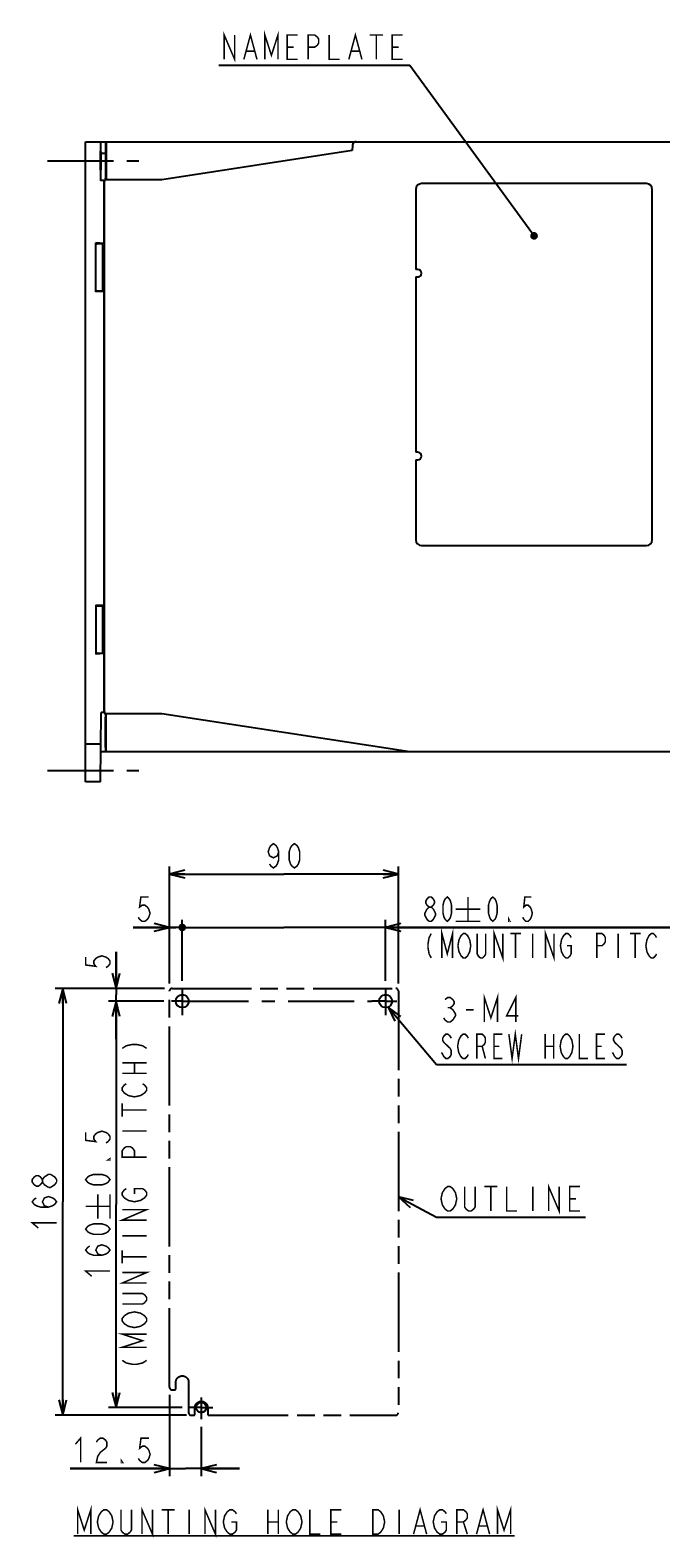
# Model space of a CAD drawing. Extents: x 63 to 814, y 62 to 569.
# Tile 1 of 25: x 63 to 229, y 68 to 463. Entities that reach past the tile are written whole.
import ezdxf

# ---------------------------------------------------------------- set-up
doc = ezdxf.new("R2010")
doc.units = 0
doc.header["$LTSCALE"] = 46.2
doc.linetypes.add('CENTER', pattern=[0.6, 0.375, -0.075, 0.075, -0.075])
doc.linetypes.add('PHANTOM', pattern=[0.8, 0.45, -0.05, 0.1, -0.05, 0.1, -0.05])
doc.layers.get('0').update_dxf_attribs({"linetype": 'CONTINUOUS'})
for name, color, linetype in [('16_ALL_DRFT_GEOM', 7, 'CONTINUOUS'), ('ALL_AXIS', 7, 'CONTINUOUS'), ('ALL_FEATURES', 7, 'CONTINUOUS'), ('ALL_NOTE', 7, 'CONTINUOUS'), ('DEFAULT_1', 7, 'CENTER'), ('DEFAULT_3', 7, 'PHANTOM')]:
    doc.layers.add(name, color=color, linetype=linetype)
doc.dimstyles.get("Standard").update_dxf_attribs({"dimtxt": 2.5, "dimasz": 2.5, "dimexe": 1.25, "dimexo": 0.625, "dimtad": 1, "dimcen": 2.5, "dimazin": 3, "dimtfac": 1, "dimtmove": 0, "dimatfit": 3})

# ---------------------------------------------------------------- blocks, each defined once
blk = doc.blocks.new('_OPEN')
at = {"color": 0, "linetype": 'BYBLOCK'}
for p, q in [((0, 0), (-1, 0.25)), ((-1, -0.25), (0, 0)), ((-1, 0), (0, 0))]:
    blk.add_line(p, q, dxfattribs=at)
blk = doc.blocks.new('*D11')
at = {"color": 2, "linetype": 'CONTINUOUS'}
for p, q in [((85.96, 211.82), (85.96, 221.41)), ((85.96, 221.41), (85.96, 210.15)), ((98.63, 211.82), (83.96, 211.82)), ((85.96, 198.49), (85.96, 210.15)), ((98.45, 208.49), (83.96, 208.49)), ((85.96, 208.49), (85.96, 198.49))]:
    blk.add_line(p, q, dxfattribs=at)
at = {"color": 2, "linetype": 'CONTINUOUS', "xscale": 4, "yscale": 4, "zscale": 4}
for p, rotation in [((85.96, 211.82), 270), ((85.96, 208.49), 90)]:
    blk.add_blockref('_OPEN', p, dxfattribs=dict(at, rotation=rotation))
blk = doc.blocks.new('*D12')
at = {"color": 2, "linetype": 'CONTINUOUS'}
for p, q in [((98.63, 211.82), (69.96, 211.82)), ((71.96, 211.82), (71.96, 155.82)), ((71.96, 99.82), (71.96, 155.82)), ((104.38, 99.82), (69.96, 99.82))]:
    blk.add_line(p, q, dxfattribs=at)
at = {"color": 2, "linetype": 'CONTINUOUS', "xscale": 4, "yscale": 4, "zscale": 4}
for p, rotation in [((71.96, 211.82), 90), ((71.96, 99.82), 270)]:
    blk.add_blockref('_OPEN', p, dxfattribs=dict(at, rotation=rotation))
blk = doc.blocks.new('_DOT')
at = {"color": 0, "linetype": 'BYBLOCK'}
blk.add_line((-0.25, 0), (-1, 0), dxfattribs=at)
at = {"color": 0, "linetype": 'BYBLOCK', "const_width": 0.25}
blk.add_lwpolyline([(-0.125, 0, 1), (0.125, 0, 1)], format="xyb", close=True, dxfattribs=at)
blk = doc.blocks.new('*D13')
at = {"color": 2, "linetype": 'CONTINUOUS'}
for p, q in [((99.96, 213.15), (99.96, 229.82)), ((103.29, 213.82), (103.29, 229.82)), ((99.96, 227.82), (90.39, 227.82)), ((90.39, 227.82), (101.63, 227.82)), ((103.79, 227.82), (101.63, 227.82)), ((103.29, 227.82), (103.79, 227.82))]:
    blk.add_line(p, q, dxfattribs=at)
at = {"color": 2, "linetype": 'CONTINUOUS', "xscale": 4, "yscale": 4, "zscale": 4}
blk.add_blockref('_OPEN', (99.96, 227.82), dxfattribs=at)
at = {"color": 2, "linetype": 'CONTINUOUS', "xscale": 4, "yscale": 4, "zscale": 4, "rotation": 180}
blk.add_blockref('_DOT', (103.29, 227.82), dxfattribs=at)
blk = doc.blocks.new('*D14')
at = {"color": 2, "linetype": 'CONTINUOUS'}
for p, q in [((103.29, 213.82), (103.29, 229.82)), ((156.63, 213.82), (156.63, 229.82)), ((103.29, 227.82), (102.79, 227.82)), ((102.79, 227.82), (129.96, 227.82)), ((237.74, 227.82), (129.96, 227.82)), ((156.63, 227.82), (237.74, 227.82))]:
    blk.add_line(p, q, dxfattribs=at)
at = {"color": 2, "linetype": 'CONTINUOUS', "xscale": 4, "yscale": 4, "zscale": 4}
blk.add_blockref('_DOT', (103.29, 227.82), dxfattribs=at)
at = {"color": 2, "linetype": 'CONTINUOUS', "xscale": 4, "yscale": 4, "zscale": 4, "rotation": 180}
blk.add_blockref('_OPEN', (156.63, 227.82), dxfattribs=at)
blk = doc.blocks.new('*D15')
at = {"color": 2, "linetype": 'CONTINUOUS'}
for p, q in [((99.96, 213.15), (99.96, 243.82)), ((99.96, 241.82), (129.96, 241.82)), ((159.96, 241.82), (129.96, 241.82)), ((159.96, 213.15), (159.96, 243.82))]:
    blk.add_line(p, q, dxfattribs=at)
at = {"color": 2, "linetype": 'CONTINUOUS', "xscale": 4, "yscale": 4, "zscale": 4, "rotation": 180}
blk.add_blockref('_OPEN', (99.96, 241.82), dxfattribs=at)
at = {"color": 2, "linetype": 'CONTINUOUS', "xscale": 4, "yscale": 4, "zscale": 4}
blk.add_blockref('_OPEN', (159.96, 241.82), dxfattribs=at)
blk = doc.blocks.new('*D16')
at = {"color": 2, "linetype": 'CONTINUOUS'}
for p, q in [((98.45, 208.49), (83.96, 208.49)), ((85.96, 208.49), (85.96, 155.15)), ((85.96, 101.82), (85.96, 155.15)), ((103.29, 101.82), (83.96, 101.82))]:
    blk.add_line(p, q, dxfattribs=at)
at = {"color": 2, "linetype": 'CONTINUOUS', "xscale": 4, "yscale": 4, "zscale": 4}
for p, rotation in [((85.96, 208.49), 90), ((85.96, 101.82), 270)]:
    blk.add_blockref('_OPEN', p, dxfattribs=dict(at, rotation=rotation))
blk = doc.blocks.new('*D17')
at = {"color": 2, "linetype": 'CONTINUOUS'}
for p, q in [((99.96, 105.15), (99.96, 83.82)), ((108.29, 96.82), (108.29, 83.82)), ((99.96, 85.82), (73.9, 85.82)), ((73.9, 85.82), (104.13, 85.82)), ((118.29, 85.82), (104.13, 85.82)), ((108.29, 85.82), (118.29, 85.82))]:
    blk.add_line(p, q, dxfattribs=at)
at = {"color": 2, "linetype": 'CONTINUOUS', "xscale": 4, "yscale": 4, "zscale": 4}
blk.add_blockref('_OPEN', (99.96, 85.82), dxfattribs=at)
at = {"color": 2, "linetype": 'CONTINUOUS', "xscale": 4, "yscale": 4, "zscale": 4, "rotation": 180}
blk.add_blockref('_OPEN', (108.29, 85.82), dxfattribs=at)

msp = doc.modelspace()

# ---------------------------------------------------------------- linework, layer by layer
at = {"color": 2, "linetype": 'CONTINUOUS'}
for p, q in [((157.254, 206.892), (169.961, 191.82)), ((169.961, 191.82), (170.461, 191.82)), ((170.461, 191.82), (219.741, 191.82)), ((159.961, 157.115), (169.961, 151.82)), ((169.961, 151.82), (170.461, 151.82)), ((170.461, 151.82), (208.989, 151.82))]:
    msp.add_line(p, q, dxfattribs=at)
at = {"color": 2, "linetype": 'CONTINUOUS', "const_width": 0.4}
for points in [[(128.585, 247.686), (128.241, 246.62), (127.209, 246.086), (126.177, 246.62), (125.833, 247.686), (126.177, 248.753), (126.521, 249.286), (127.209, 249.82), (127.897, 249.286), (128.241, 248.753), (128.585, 247.686), (128.585, 245.553), (128.241, 244.486), (127.897, 243.953), (127.209, 243.42), (126.521, 243.953), (126.177, 244.486)], [(132.713, 243.42), (132.025, 243.953), (131.681, 244.486), (131.337, 245.553), (131.337, 247.686), (131.681, 248.753), (132.025, 249.286), (132.713, 249.82), (133.401, 249.286), (133.745, 248.753), (134.089, 247.686), (134.089, 245.553), (133.745, 244.486), (133.401, 243.953), (132.713, 243.42)], [(94.513, 235.82), (92.449, 235.82), (92.105, 233.153), (92.793, 233.686), (93.481, 233.686), (94.169, 233.153), (94.513, 232.62), (94.857, 231.553), (94.513, 230.486), (94.169, 229.953), (93.481, 229.42), (92.793, 229.42), (92.105, 229.953), (91.761, 230.486)], [(168.021, 233.153), (167.461, 233.686), (167.181, 234.22), (167.181, 234.753), (167.461, 235.286), (168.021, 235.82), (168.581, 235.82), (169.141, 235.286), (169.421, 234.753), (169.421, 234.22), (169.141, 233.686), (168.581, 233.153)], [(172.781, 229.42), (172.221, 229.953), (171.941, 230.486), (171.661, 231.553), (171.661, 233.686), (171.941, 234.753), (172.221, 235.286), (172.781, 235.82), (173.341, 235.286), (173.621, 234.753), (173.901, 233.686), (173.901, 231.553), (173.621, 230.486), (173.341, 229.953), (172.781, 229.42)], [(178.221, 235.82), (178.221, 229.42)], [(184.727, 229.42), (184.167, 229.953), (183.887, 230.486), (183.607, 231.553), (183.607, 233.686), (183.887, 234.753), (184.167, 235.286), (184.727, 235.82), (185.287, 235.286), (185.567, 234.753), (185.847, 233.686), (185.847, 231.553), (185.567, 230.486), (185.287, 229.953), (184.727, 229.42)], [(194.807, 235.82), (193.127, 235.82), (192.847, 233.153), (193.407, 233.686), (193.967, 233.686), (194.527, 233.153), (194.807, 232.62), (195.087, 231.553), (194.807, 230.486), (194.527, 229.953), (193.967, 229.42), (193.407, 229.42), (192.847, 229.953), (192.567, 230.486)], [(167.461, 229.953), (166.901, 231.02), (166.901, 231.553), (167.181, 232.086), (167.461, 232.62), (168.021, 233.153), (168.581, 233.153), (169.141, 232.62)], [(168.021, 229.42), (167.461, 229.953)], [(169.141, 232.62), (169.701, 231.553), (169.701, 231.02), (169.421, 230.486), (169.141, 229.953), (168.581, 229.42), (168.021, 229.42)], [(175.021, 232.62), (181.421, 232.62)], [(175.021, 229.42), (181.421, 229.42)], [(189.207, 229.42), (188.927, 229.42), (188.927, 229.953), (189.207, 229.42)], [(168.581, 226.22), (168.021, 225.153), (167.741, 223.553), (167.741, 222.486), (168.021, 220.886), (168.581, 219.82)], [(171.381, 219.82), (171.381, 226.22), (172.781, 220.886), (174.181, 226.22), (174.181, 219.82)], [(178.381, 220.886), (178.101, 220.353), (177.541, 219.82), (176.981, 219.82), (176.421, 220.353), (176.141, 220.886), (175.861, 221.42), (175.581, 223.02), (175.861, 224.62), (176.141, 225.153), (176.421, 225.686), (176.981, 226.22), (177.541, 226.22), (178.101, 225.686), (178.381, 225.153), (178.661, 224.62), (178.941, 223.02), (178.661, 221.42), (178.381, 220.886)], [(182.861, 226.22), (182.861, 220.886), (182.581, 220.353), (182.021, 219.82), (181.461, 219.82), (180.901, 220.353), (180.621, 220.886), (180.621, 226.22)], [(185.101, 219.82), (185.101, 226.22), (187.341, 219.82), (187.341, 226.22)], [(189.301, 226.22), (192.101, 226.22)], [(190.701, 226.22), (190.701, 219.82)], [(195.181, 226.22), (195.181, 219.82)], [(198.541, 219.82), (198.541, 226.22), (200.781, 219.82), (200.781, 226.22)], [(204.141, 223.02), (205.261, 223.02), (205.261, 220.886), (204.981, 220.353), (204.421, 219.82), (203.861, 219.82), (203.301, 220.353), (203.021, 220.886), (202.741, 221.42), (202.461, 223.02), (202.741, 224.62), (203.021, 225.153), (203.301, 225.686), (203.861, 226.22), (204.421, 226.22), (204.981, 225.686), (205.261, 225.153)], [(211.981, 219.82), (211.981, 226.22), (213.381, 226.22), (213.941, 225.686), (214.221, 225.153), (214.221, 224.086), (213.941, 223.553), (213.381, 223.02), (211.981, 223.02)], [(217.581, 226.22), (217.581, 219.82)], [(220.661, 226.22), (223.461, 226.22)], [(222.061, 226.22), (222.061, 219.82)], [(227.661, 220.886), (227.381, 220.353), (226.821, 219.82), (226.261, 219.82), (225.701, 220.353), (225.421, 220.886), (225.141, 221.42), (224.861, 223.02), (225.141, 224.62), (225.421, 225.153), (225.701, 225.686), (226.261, 226.22), (226.821, 226.22), (227.381, 225.686), (227.661, 225.153)], [(77.961, 220.029), (77.961, 217.965), (80.628, 217.621), (80.095, 218.309), (80.095, 218.997), (80.628, 219.685), (81.161, 220.029), (82.228, 220.373), (83.295, 220.029), (83.828, 219.685), (84.361, 218.997), (84.361, 218.309), (83.828, 217.621), (83.295, 217.277)], [(182.501, 203.02), (182.501, 209.42), (184.221, 204.086), (185.941, 209.42), (185.941, 203.02)], [(190.757, 203.02), (190.757, 209.42), (188.349, 204.62), (191.445, 204.62)], [(172.181, 208.886), (172.869, 209.42), (173.557, 209.42), (174.245, 208.886), (174.589, 208.353), (174.589, 207.82), (174.245, 207.286), (173.557, 206.753), (174.245, 206.22), (174.589, 205.686), (174.933, 205.153), (174.933, 204.62), (174.589, 204.086), (174.245, 203.553), (173.557, 203.02), (172.869, 203.02), (172.181, 203.553), (171.837, 204.086)], [(172.869, 206.753), (173.557, 206.753)], [(177.685, 206.22), (179.749, 206.22)], [(173.821, 198.753), (173.541, 199.286), (172.981, 199.82), (172.421, 199.82), (171.861, 199.286), (171.581, 198.753), (171.581, 198.22), (171.861, 197.686), (173.541, 196.086)], [(178.301, 194.486), (178.021, 193.953), (177.461, 193.42), (176.901, 193.42), (176.341, 193.953), (176.061, 194.486), (175.781, 195.02), (175.501, 196.62), (175.781, 198.22), (176.061, 198.753), (176.341, 199.286), (176.901, 199.82), (177.461, 199.82), (178.021, 199.286), (178.301, 198.753)], [(180.541, 193.42), (180.541, 199.82), (181.941, 199.82), (182.501, 199.286), (182.781, 198.753), (182.781, 197.686), (182.501, 197.153), (181.941, 196.62), (180.541, 196.62)], [(187.261, 193.42), (185.021, 193.42), (185.021, 199.82), (187.261, 199.82)], [(188.941, 199.82), (189.781, 193.42), (190.621, 199.82), (191.461, 193.42), (192.301, 199.82)], [(198.461, 199.82), (198.461, 193.42)], [(200.701, 199.82), (200.701, 193.42)], [(203.221, 193.953), (202.661, 195.02), (202.381, 196.62), (202.661, 198.22), (202.941, 198.753), (203.221, 199.286), (203.781, 199.82), (204.341, 199.82), (204.901, 199.286), (205.181, 198.753), (205.461, 198.22), (205.741, 196.62), (205.461, 195.02), (205.181, 194.486)], [(207.421, 199.82), (207.421, 193.42), (209.661, 193.42)], [(214.141, 193.42), (211.901, 193.42), (211.901, 199.82), (214.141, 199.82)], [(218.621, 198.753), (218.341, 199.286), (217.781, 199.82), (217.221, 199.82), (216.661, 199.286), (216.381, 198.753), (216.381, 198.22), (216.661, 197.686)], [(216.661, 197.686), (218.341, 196.086)], [(87.561, 196.089), (88.628, 196.777), (90.228, 197.121), (91.295, 197.121), (92.895, 196.777), (93.961, 196.089)], [(173.541, 196.086), (173.821, 195.553), (173.821, 194.486), (173.541, 193.953), (172.981, 193.42), (172.421, 193.42), (171.861, 193.953), (171.581, 194.486), (171.301, 195.02)], [(181.941, 196.62), (182.781, 193.42)], [(185.021, 196.62), (186.421, 196.62)], [(198.461, 196.62), (200.701, 196.62)], [(205.181, 194.486), (204.901, 193.953), (204.341, 193.42), (203.781, 193.42), (203.221, 193.953)], [(211.901, 196.62), (213.301, 196.62)], [(216.661, 193.953), (216.101, 195.02)], [(218.341, 196.086), (218.621, 195.553), (218.621, 194.486), (218.341, 193.953), (217.781, 193.42), (217.221, 193.42), (216.661, 193.953)], [(87.561, 192.305), (93.961, 192.305)], [(90.761, 189.553), (90.761, 192.305)], [(87.561, 189.553), (93.961, 189.553)], [(92.895, 186.801), (93.428, 186.457), (93.961, 185.769), (93.961, 185.081), (93.428, 184.393), (92.895, 184.049), (92.361, 183.705), (90.761, 183.361), (89.161, 183.705), (88.628, 184.049), (88.095, 184.393), (87.561, 185.081), (87.561, 185.769), (88.095, 186.457), (88.628, 186.801)], [(87.561, 178.201), (87.561, 181.641)], [(87.561, 179.921), (93.961, 179.921)], [(77.961, 174.022), (77.961, 171.958), (80.628, 171.614), (80.095, 172.302), (80.095, 172.99), (80.628, 173.678), (81.161, 174.022), (82.228, 174.366), (83.295, 174.022), (83.828, 173.678), (84.361, 172.99), (84.361, 172.302), (83.828, 171.614), (83.295, 171.27)], [(87.561, 174.417), (93.961, 174.417)], [(93.961, 167.537), (87.561, 167.537), (87.561, 169.257), (88.095, 169.945), (88.628, 170.289), (89.695, 170.289), (90.228, 169.945), (90.761, 169.257), (90.761, 167.537)], [(84.361, 167.142), (84.361, 166.798), (83.828, 166.798), (84.361, 167.142)], [(66.628, 160.98), (66.095, 160.292), (65.561, 159.948), (65.028, 159.948), (64.495, 160.292), (63.961, 160.98), (63.961, 161.668), (64.495, 162.356), (65.028, 162.7), (65.561, 162.7), (66.095, 162.356), (66.628, 161.668)], [(68.228, 159.604), (67.161, 160.292), (66.628, 160.98), (66.628, 161.668), (67.161, 162.356), (67.695, 162.7), (68.228, 163.044), (68.761, 163.044)], [(68.761, 163.044), (69.828, 162.356), (70.361, 161.668), (70.361, 160.98)], [(84.361, 161.638), (83.828, 160.95), (83.295, 160.606), (82.228, 160.262), (80.095, 160.262), (79.028, 160.606), (78.495, 160.95), (77.961, 161.638), (78.495, 162.326), (79.028, 162.67), (80.095, 163.014), (82.228, 163.014), (83.295, 162.67), (83.828, 162.326), (84.361, 161.638)], [(70.361, 160.98), (69.828, 160.292), (69.295, 159.948), (68.761, 159.604), (68.228, 159.604)], [(90.761, 157.905), (90.761, 159.281), (92.895, 159.281), (93.428, 158.937), (93.961, 158.249), (93.961, 157.561), (93.428, 156.873), (92.895, 156.529), (92.361, 156.185), (90.761, 155.841), (89.161, 156.185), (88.628, 156.529), (88.095, 156.873), (87.561, 157.561), (87.561, 158.249), (88.095, 158.937), (88.628, 159.281)], [(171.493, 155.02), (171.149, 156.62), (171.493, 158.22), (171.837, 158.753), (172.181, 159.286), (172.869, 159.82), (173.557, 159.82), (174.245, 159.286), (174.589, 158.753), (174.933, 158.22), (175.277, 156.62), (174.933, 155.02), (174.589, 154.486)], [(180.093, 159.82), (180.093, 154.486), (179.749, 153.953), (179.061, 153.42), (178.373, 153.42), (177.685, 153.953), (177.341, 154.486), (177.341, 159.82)], [(182.501, 159.82), (185.941, 159.82)], [(184.221, 159.82), (184.221, 153.42)], [(188.349, 159.82), (188.349, 153.42), (191.101, 153.42)], [(195.229, 159.82), (195.229, 153.42)], [(199.357, 153.42), (199.357, 159.82), (202.109, 153.42), (202.109, 159.82)], [(207.613, 153.42), (204.861, 153.42), (204.861, 159.82), (207.613, 159.82)], [(68.228, 154.444), (67.161, 154.788), (66.628, 155.82), (67.161, 156.852), (68.228, 157.196), (69.295, 156.852), (69.828, 156.508), (70.361, 155.82), (69.828, 155.132), (69.295, 154.788), (68.228, 154.444), (66.095, 154.444), (65.028, 154.788), (64.495, 155.132), (63.961, 155.82), (64.495, 156.508), (65.028, 156.852)], [(77.961, 154.62), (84.361, 154.62)], [(81.161, 151.42), (81.161, 157.82)], [(84.361, 151.42), (84.361, 157.82)], [(174.589, 154.486), (174.245, 153.953), (173.557, 153.42), (172.869, 153.42), (172.181, 153.953), (171.493, 155.02)], [(204.861, 156.62), (206.581, 156.62)], [(65.561, 148.94), (63.961, 150.316), (70.361, 150.316)], [(93.961, 151.025), (87.561, 151.025), (93.961, 153.777), (87.561, 153.777)], [(84.361, 148.668), (83.828, 147.98), (83.295, 147.636), (82.228, 147.292), (80.095, 147.292), (79.028, 147.636), (78.495, 147.98), (77.961, 148.668), (78.495, 149.356), (79.028, 149.7), (80.095, 150.044), (82.228, 150.044), (83.295, 149.7), (83.828, 149.356), (84.361, 148.668)], [(87.561, 146.897), (93.961, 146.897)], [(82.228, 141.788), (81.161, 142.132), (80.628, 143.164), (81.161, 144.196), (82.228, 144.54), (83.295, 144.196), (83.828, 143.852), (84.361, 143.164), (83.828, 142.476), (83.295, 142.132), (82.228, 141.788), (80.095, 141.788), (79.028, 142.132), (78.495, 142.476), (77.961, 143.164), (78.495, 143.852), (79.028, 144.196)], [(87.561, 139.673), (87.561, 143.113)], [(87.561, 141.393), (93.961, 141.393)], [(79.561, 136.284), (77.961, 137.66), (84.361, 137.66)], [(93.961, 134.513), (87.561, 134.513), (93.961, 137.265), (87.561, 137.265)], [(87.561, 131.761), (92.895, 131.761), (93.428, 131.417), (93.961, 130.729), (93.961, 130.041), (93.428, 129.353), (92.895, 129.009), (87.561, 129.009)], [(92.895, 126.257), (93.428, 125.913), (93.961, 125.225), (93.961, 124.537), (93.428, 123.849), (92.895, 123.505), (92.361, 123.161), (90.761, 122.817), (89.161, 123.161), (88.628, 123.505), (88.095, 123.849), (87.561, 124.537), (87.561, 125.225), (88.095, 125.913), (88.628, 126.257), (89.161, 126.601), (90.761, 126.945), (92.361, 126.601), (92.895, 126.257)], [(93.961, 117.657), (87.561, 117.657), (92.895, 119.377), (87.561, 121.097), (93.961, 121.097)], [(87.561, 114.217), (88.628, 113.529), (90.228, 113.185), (91.295, 113.185), (92.895, 113.529), (93.961, 114.217)], [(75.273, 92.22), (76.649, 93.82), (76.649, 87.42)], [(83.185, 91.153), (81.809, 90.086), (81.121, 89.02), (80.777, 87.42), (83.529, 87.42)], [(80.777, 92.753), (81.121, 93.286), (81.809, 93.82), (82.497, 93.82), (83.185, 93.286), (83.529, 92.753), (83.529, 91.686), (83.185, 91.153)], [(94.537, 93.82), (92.473, 93.82), (92.129, 91.153), (92.817, 91.686), (93.505, 91.686), (94.193, 91.153), (94.537, 90.62), (94.881, 89.553), (94.537, 88.486), (94.193, 87.953), (93.505, 87.42), (92.817, 87.42), (92.129, 87.953), (91.785, 88.486)], [(87.657, 87.42), (87.313, 87.42), (87.313, 87.953), (87.657, 87.42)], [(75.875, 68.62), (75.875, 75.02), (77.595, 69.686), (79.315, 75.02), (79.315, 68.62)], [(81.379, 73.42), (82.067, 74.486), (82.755, 75.02), (83.443, 75.02), (84.131, 74.486)], [(89.979, 75.02), (89.979, 69.686), (89.635, 69.153), (88.947, 68.62), (88.259, 68.62), (87.571, 69.153), (87.227, 69.686), (87.227, 75.02)], [(92.731, 68.62), (92.731, 75.02), (95.483, 68.62), (95.483, 75.02)], [(97.891, 75.02), (101.331, 75.02)], [(99.611, 75.02), (99.611, 68.62)], [(105.115, 75.02), (105.115, 68.62)], [(109.243, 68.62), (109.243, 75.02), (111.995, 68.62), (111.995, 75.02)], [(115.091, 69.153), (114.403, 70.22), (114.059, 71.82), (114.403, 73.42), (114.747, 73.953), (115.091, 74.486), (115.779, 75.02), (116.467, 75.02), (117.155, 74.486), (117.499, 73.953)], [(125.755, 75.02), (125.755, 68.62)], [(128.507, 75.02), (128.507, 68.62)], [(134.011, 69.686), (133.667, 69.153), (132.979, 68.62), (132.291, 68.62), (131.603, 69.153), (131.259, 69.686), (130.915, 70.22), (130.571, 71.82), (130.915, 73.42), (131.259, 73.953), (131.603, 74.486), (132.291, 75.02), (132.979, 75.02), (133.667, 74.486)], [(136.763, 75.02), (136.763, 68.62), (139.515, 68.62)], [(145.019, 68.62), (142.267, 68.62), (142.267, 75.02), (145.019, 75.02)], [(153.275, 75.02), (154.651, 75.02), (155.339, 74.486), (155.683, 73.953), (156.027, 73.42), (156.371, 71.82), (156.027, 70.22), (155.683, 69.686), (155.339, 69.153), (154.651, 68.62), (153.275, 68.62), (153.275, 75.02)], [(160.155, 75.02), (160.155, 68.62)], [(163.939, 68.62), (165.659, 75.02), (167.379, 68.62)], [(171.163, 71.82), (172.539, 71.82), (172.539, 69.686), (172.195, 69.153), (171.507, 68.62), (170.819, 68.62), (170.131, 69.153), (169.787, 69.686), (169.443, 70.22), (169.099, 71.82), (169.443, 73.42), (169.787, 73.953), (170.131, 74.486), (170.819, 75.02), (171.507, 75.02), (172.195, 74.486), (172.539, 73.953)], [(175.291, 68.62), (175.291, 75.02), (177.011, 75.02), (177.699, 74.486), (178.043, 73.953), (178.043, 72.886), (177.699, 72.353), (177.011, 71.82), (175.291, 71.82)], [(180.451, 68.62), (182.171, 75.02), (183.891, 68.62)], [(185.955, 68.62), (185.955, 75.02), (187.675, 69.686), (189.395, 75.02), (189.395, 68.62)], [(81.379, 70.22), (81.035, 71.82), (81.379, 73.42)], [(84.131, 74.486), (84.819, 73.42), (85.163, 71.82), (84.819, 70.22), (84.475, 69.686)], [(116.123, 71.82), (117.499, 71.82), (117.499, 69.686), (117.155, 69.153), (116.467, 68.62), (115.779, 68.62), (115.091, 69.153)], [(125.755, 71.82), (128.507, 71.82)], [(133.667, 74.486), (134.355, 73.42), (134.699, 71.82), (134.355, 70.22), (134.011, 69.686)], [(142.267, 71.82), (143.987, 71.82)], [(177.011, 71.82), (178.043, 68.62)], [(74.843, 68.173), (190.427, 68.173)], [(84.475, 69.686), (84.131, 69.153), (83.443, 68.62), (82.755, 68.62), (82.067, 69.153), (81.379, 70.22)], [(164.627, 70.753), (166.691, 70.753)], [(181.139, 70.753), (183.203, 70.753)]]:
    msp.add_lwpolyline(points, dxfattribs=at)
at = {"color": 2, "linetype": 'CONTINUOUS'}
for points in [[(160.597, 204.478), (157.254, 206.892), (159.068, 203.189)], [(163.964, 156.127), (159.961, 157.115), (163.028, 154.359)]]:
    msp.add_lwpolyline(points, dxfattribs=at)
at = {"layer": '16_ALL_DRFT_GEOM', "color": 7, "linetype": 'CONTINUOUS'}
for centre, radius in [((103.295, 208.486), 1.713), ((156.628, 208.486), 1.713), ((108.294, 101.82), 1.333)]:
    msp.add_circle(centre, radius, dxfattribs=at)
at = {"layer": 'ALL_AXIS', "color": 7, "linetype": 'CENTER'}
for p, q in [((67.95, 429), (91.95, 429)), ((67.95, 269), (91.95, 269))]:
    msp.add_line(p, q, dxfattribs=at)
at = {"layer": 'ALL_AXIS', "color": 7, "linetype": 'CONTINUOUS'}
for p, q in [((164.55, 421.5), (164.55, 400.5)), ((165.05, 400.5), (164.55, 400.5)), ((164.55, 398.5), (164.55, 352.5)), ((164.55, 398.5), (165.05, 398.5)), ((165.05, 352.5), (164.55, 352.5)), ((164.55, 350.5), (164.55, 329.5)), ((164.55, 350.5), (165.05, 350.5))]:
    msp.add_line(p, q, dxfattribs=at)
for centre in [(165.05, 399.5), (165.05, 351.5)]:
    msp.add_arc(centre, 1, 270, 90, dxfattribs=at)
at = {"layer": 'ALL_FEATURES', "color": 7, "linetype": 'CONTINUOUS'}
for p, q in [((77.95, 266), (77.95, 434)), ((77.95, 434), (257.95, 434)), ((81.854, 433.259), (81.854, 423.808)), ((81.95, 424.727), (81.95, 434)), ((83.134, 434), (83.134, 424.983)), ((83.334, 434), (83.322, 424)), ((147.869, 431.68), (97.95, 424)), ((147.916, 433.035), (147.869, 431.68)), ((81.885, 431), (83.33, 431)), ((81.854, 423.808), (81.941, 423.983)), ((82.75, 423.808), (81.854, 423.808)), ((82.75, 423.808), (82.971, 423.919)), ((82.75, 423.808), (82.75, 407.32)), ((97.95, 424), (82.985, 424)), ((82.95, 285), (82.95, 423)), ((225.05, 423), (166.05, 423)), ((226.55, 329.5), (226.55, 421.5)), ((80.65, 394.57), (80.65, 407.43)), ((80.811, 407.215), (80.65, 407.43)), ((82.75, 407.32), (80.65, 407.43)), ((82.178, 407.103), (81.024, 407.191)), ((82.45, 407), (82.391, 407.079)), ((82.45, 395), (82.45, 407)), ((82.45, 406), (82.65, 406)), ((82.65, 406), (82.95, 406.356)), ((82.65, 401.5), (82.65, 406)), ((82.75, 407.32), (82.95, 407.117)), ((82.65, 401.5), (82.785, 401.5)), ((82.65, 396), (82.65, 400.5)), ((82.65, 400.5), (82.785, 400.5)), ((82.45, 396), (82.65, 396)), ((82.65, 396), (82.95, 395.644)), ((80.811, 394.785), (80.65, 394.57)), ((82.75, 394.68), (80.65, 394.57)), ((82.178, 394.897), (81.024, 394.809)), ((82.45, 395), (82.391, 394.921)), ((82.95, 394.883), (82.75, 394.68)), ((82.75, 394.68), (82.75, 312.32)), ((166.05, 328), (225.05, 328)), ((80.65, 312.43), (80.65, 299.57)), ((80.65, 312.43), (80.811, 312.215)), ((82.75, 312.32), (80.65, 312.43)), ((81.024, 312.191), (82.178, 312.103)), ((82.391, 312.079), (82.45, 312)), ((82.45, 300), (82.45, 312)), ((82.65, 311), (82.45, 311)), ((82.95, 311.356), (82.65, 311)), ((82.65, 311), (82.65, 306.5)), ((82.75, 312.32), (82.95, 312.117)), ((82.65, 306.5), (82.785, 306.5)), ((82.65, 305.5), (82.65, 301)), ((82.65, 305.5), (82.785, 305.5)), ((82.65, 301), (82.45, 301)), ((82.95, 300.644), (82.65, 301)), ((80.65, 299.57), (80.811, 299.785)), ((82.75, 299.68), (80.65, 299.57)), ((81.024, 299.809), (82.178, 299.897)), ((82.391, 299.921), (82.45, 300)), ((82.95, 299.883), (82.75, 299.68)), ((82.75, 299.68), (82.75, 284.192)), ((81.88, 266), (82.039, 284.192)), ((82.75, 284.192), (82.039, 284.192)), ((82.971, 284.081), (82.75, 284.192)), ((82.985, 284), (97.95, 284)), ((83.134, 275), (83.134, 283.017)), ((83.334, 274), (83.322, 284)), ((97.95, 284), (162.95, 274)), ((77.95, 276), (81.967, 276)), ((81.95, 274), (257.95, 274)), ((81.88, 266), (77.95, 266))]:
    msp.add_line(p, q, dxfattribs=at)
for points in [[(81.863, 434), (81.86, 433.966), (81.858, 433.866), (81.857, 433.707), (81.854, 433.259)], [(81.898, 426.497), (81.893, 426.552), (81.889, 426.714), (81.885, 426.975), (81.881, 427.326), (81.879, 427.748), (81.877, 428.227), (81.876, 428.737), (81.876, 429.263), (81.877, 429.773), (81.879, 430.252), (81.881, 430.674), (81.885, 431.025), (81.889, 431.286), (81.893, 431.448), (81.898, 431.503)], [(81.898, 431.503), (81.902, 431.448), (81.907, 431.286), (81.91, 431.025), (81.914, 430.674), (81.917, 430.252), (81.918, 429.772), (81.919, 429.262), (81.919, 428.738), (81.918, 428.228), (81.917, 427.748), (81.914, 427.326), (81.91, 426.975), (81.907, 426.714), (81.902, 426.552), (81.898, 426.497)], [(81.941, 423.983), (81.944, 424.021), (81.946, 424.123), (81.947, 424.282), (81.95, 424.727)], [(82.95, 423), (82.953, 423.383), (82.96, 423.707), (82.972, 423.924), (82.985, 424)], [(83.134, 424.983), (83.133, 424.727), (83.13, 424.488), (83.124, 424.282), (83.117, 424.123), (83.109, 424.021), (83.104, 424)], [(80.811, 407.215), (80.839, 407.208), (80.912, 407.2), (81.024, 407.191)], [(82.178, 407.103), (82.29, 407.094), (82.363, 407.085), (82.391, 407.079)], [(82.65, 401.5), (82.502, 401.269), (82.45, 401)], [(82.45, 401), (82.502, 400.731), (82.65, 400.5)], [(82.785, 400.5), (82.79, 400.538), (82.794, 400.65), (82.796, 400.815), (82.797, 401.001), (82.796, 401.179), (82.794, 401.343), (82.79, 401.46), (82.785, 401.5)], [(81.024, 394.809), (80.912, 394.8), (80.839, 394.792), (80.811, 394.785)], [(82.391, 394.921), (82.363, 394.915), (82.29, 394.906), (82.178, 394.897)], [(80.811, 312.215), (80.839, 312.208), (80.912, 312.2), (81.024, 312.191)], [(82.178, 312.103), (82.29, 312.094), (82.363, 312.085), (82.391, 312.079)], [(82.65, 306.5), (82.502, 306.269), (82.45, 306)], [(82.45, 306), (82.502, 305.731), (82.65, 305.5)], [(82.785, 305.5), (82.79, 305.538), (82.794, 305.65), (82.796, 305.815), (82.797, 306.001), (82.796, 306.179), (82.794, 306.343), (82.79, 306.46), (82.785, 306.5)], [(81.024, 299.809), (80.912, 299.8), (80.839, 299.792), (80.811, 299.785)], [(82.391, 299.921), (82.363, 299.915), (82.29, 299.906), (82.178, 299.897)], [(82.985, 284), (82.972, 284.076), (82.96, 284.293), (82.953, 284.617), (82.95, 285)], [(83.104, 284), (83.109, 283.979), (83.117, 283.877), (83.124, 283.718), (83.13, 283.512), (83.133, 283.273), (83.134, 283.017)], [(83.134, 275), (83.135, 274.741), (83.139, 274.5), (83.144, 274.293), (83.152, 274.134), (83.16, 274.034), (83.169, 274)]]:
    msp.add_lwpolyline(points, dxfattribs=at)
for centre, radius, start, end in [((148.916, 433), 1, 90, 178), ((166.05, 421.5), 1.5, 90, 180), ((225.05, 421.5), 1.5, 0, 90), ((166.05, 329.5), 1.5, 180, 270), ((225.05, 329.5), 1.5, 270, 360)]:
    msp.add_arc(centre, radius, start, end, dxfattribs=at)
at = {"layer": 'ALL_NOTE', "color": 2, "linetype": 'CONTINUOUS'}
for p, q in [((162.45, 454), (112.914, 454)), ((162.95, 454), (162.45, 454)), ((194.956, 410.102), (162.95, 454))]:
    msp.add_line(p, q, dxfattribs=at)
at = {"layer": 'ALL_NOTE', "color": 2, "linetype": 'CONTINUOUS', "const_width": 0.4}
for points in [[(114.29, 455.6), (114.29, 462), (117.042, 455.6), (117.042, 462)], [(124.954, 455.6), (124.954, 462), (126.674, 456.667), (128.394, 462), (128.394, 455.6)], [(119.45, 455.6), (121.17, 462), (122.89, 455.6)], [(133.554, 455.6), (130.802, 455.6), (130.802, 462), (133.554, 462)], [(130.802, 458.8), (132.522, 458.8)], [(136.306, 455.6), (136.306, 462), (138.026, 462), (138.714, 461.467), (139.058, 460.933), (139.058, 459.867), (138.714, 459.333), (138.026, 458.8), (136.306, 458.8)], [(141.81, 462), (141.81, 455.6), (144.562, 455.6)], [(146.97, 455.6), (148.69, 462), (150.41, 455.6)], [(152.474, 462), (155.914, 462)], [(154.194, 462), (154.194, 455.6)], [(161.074, 455.6), (158.322, 455.6), (158.322, 462), (161.074, 462)], [(158.322, 458.8), (160.042, 458.8)], [(120.138, 457.733), (122.202, 457.733)], [(147.658, 457.733), (149.722, 457.733)]]:
    msp.add_lwpolyline(points, dxfattribs=at)
at = {"layer": 'ALL_NOTE', "color": 2, "linetype": 'CONTINUOUS', "const_width": 1}
msp.add_lwpolyline([(195.045, 409.294, 1), (196.045, 409.294, 1)], format="xyb", close=True, dxfattribs=at)
at = {"layer": 'DEFAULT_1', "color": 7, "linetype": 'CENTER'}
for p, q in [((103.295, 211.82), (103.295, 204.761)), ((156.628, 211.82), (156.628, 204.761)), ((103.345, 208.486), (100.449, 208.486)), ((103.345, 208.486), (152.996, 208.486)), ((156.628, 208.486), (152.996, 208.486)), ((156.628, 208.486), (159.523, 208.486)), ((108.294, 104.486), (108.294, 98.82)), ((108.294, 101.82), (105.294, 101.82)), ((108.294, 101.82), (111.294, 101.82))]:
    msp.add_line(p, q, dxfattribs=at)
at = {"layer": 'DEFAULT_3', "color": 8, "linetype": 'PHANTOM'}
for p, q in [((99.961, 107.153), (99.961, 211.153)), ((100.628, 211.82), (159.295, 211.82)), ((159.961, 211.153), (159.961, 100.486)), ((101.623, 106.82), (101.624, 108.486)), ((104.964, 108.486), (104.967, 100.486)), ((100.628, 106.486), (101.289, 106.486)), ((105.635, 99.82), (106.288, 99.82)), ((106.622, 100.153), (106.623, 101.82)), ((109.964, 101.82), (109.965, 100.153)), ((110.298, 99.82), (159.295, 99.82))]:
    msp.add_line(p, q, dxfattribs=at)
for points in [[(101.289, 106.486), (101.299, 106.487), (101.31, 106.487), (101.32, 106.488), (101.331, 106.489), (101.341, 106.491), (101.352, 106.492), (101.362, 106.494), (101.372, 106.497), (101.382, 106.5), (101.392, 106.503), (101.402, 106.506), (101.412, 106.51), (101.422, 106.514), (101.431, 106.518), (101.441, 106.523), (101.45, 106.528), (101.459, 106.533), (101.468, 106.538), (101.477, 106.544), (101.485, 106.55), (101.494, 106.556), (101.502, 106.563), (101.51, 106.57), (101.518, 106.577), (101.525, 106.584), (101.533, 106.592), (101.54, 106.599), (101.546, 106.607), (101.553, 106.616), (101.559, 106.624), (101.565, 106.633), (101.571, 106.641), (101.577, 106.65), (101.582, 106.659), (101.587, 106.669), (101.591, 106.678), (101.596, 106.687), (101.6, 106.697), (101.603, 106.707), (101.607, 106.717), (101.61, 106.727), (101.613, 106.737), (101.615, 106.747), (101.617, 106.757), (101.619, 106.768), (101.62, 106.778), (101.622, 106.788), (101.622, 106.799), (101.623, 106.809), (101.623, 106.82)], [(101.624, 108.486), (101.625, 108.556), (101.63, 108.626), (101.637, 108.695), (101.647, 108.765), (101.66, 108.833), (101.676, 108.902), (101.695, 108.969), (101.717, 109.036), (101.741, 109.101), (101.769, 109.166), (101.798, 109.229), (101.831, 109.291), (101.866, 109.351), (101.903, 109.41), (101.943, 109.467), (101.985, 109.523), (102.03, 109.577), (102.077, 109.629), (102.126, 109.679), (102.177, 109.727), (102.23, 109.773), (102.284, 109.816), (102.341, 109.857), (102.399, 109.896), (102.459, 109.932), (102.52, 109.966), (102.583, 109.997), (102.647, 110.025), (102.712, 110.051), (102.778, 110.074), (102.845, 110.094), (102.913, 110.112), (102.981, 110.126), (103.05, 110.138), (103.119, 110.146), (103.189, 110.152), (103.259, 110.155), (103.329, 110.155), (103.399, 110.152), (103.469, 110.146), (103.538, 110.138), (103.607, 110.126), (103.675, 110.112), (103.742, 110.094), (103.809, 110.074), (103.875, 110.051), (103.941, 110.025), (104.005, 109.997), (104.068, 109.966), (104.129, 109.932), (104.189, 109.896), (104.247, 109.857), (104.303, 109.816), (104.358, 109.773), (104.411, 109.727), (104.462, 109.679), (104.511, 109.629), (104.558, 109.577), (104.602, 109.523), (104.645, 109.467), (104.685, 109.41), (104.722, 109.351), (104.757, 109.291), (104.789, 109.229), (104.819, 109.166), (104.846, 109.101), (104.871, 109.036), (104.892, 108.969), (104.911, 108.902), (104.927, 108.833), (104.94, 108.765), (104.95, 108.695), (104.958, 108.626), (104.962, 108.556), (104.964, 108.486)], [(106.623, 101.82), (106.625, 101.89), (106.629, 101.959), (106.636, 102.029), (106.647, 102.098), (106.66, 102.167), (106.676, 102.235), (106.695, 102.303), (106.716, 102.369), (106.741, 102.435), (106.768, 102.499), (106.798, 102.563), (106.83, 102.624), (106.865, 102.685), (106.902, 102.744), (106.942, 102.801), (106.985, 102.857), (107.029, 102.911), (107.076, 102.963), (107.125, 103.013), (107.177, 103.061), (107.229, 103.107), (107.284, 103.15), (107.34, 103.191), (107.399, 103.23), (107.458, 103.266), (107.52, 103.3), (107.583, 103.331), (107.647, 103.359), (107.712, 103.385), (107.778, 103.408), (107.845, 103.428), (107.913, 103.446), (107.981, 103.46), (108.049, 103.472), (108.119, 103.48), (108.189, 103.486), (108.259, 103.489), (108.329, 103.489), (108.399, 103.486), (108.469, 103.48), (108.538, 103.472), (108.607, 103.46), (108.675, 103.446), (108.743, 103.428), (108.809, 103.408), (108.876, 103.385), (108.941, 103.359), (109.005, 103.331), (109.068, 103.3), (109.129, 103.266), (109.189, 103.23), (109.247, 103.191), (109.304, 103.15), (109.358, 103.107), (109.411, 103.061), (109.462, 103.013), (109.511, 102.963), (109.558, 102.911), (109.603, 102.857), (109.645, 102.801), (109.685, 102.744), (109.723, 102.685), (109.758, 102.624), (109.79, 102.562), (109.82, 102.499), (109.847, 102.435), (109.871, 102.369), (109.893, 102.303), (109.912, 102.235), (109.928, 102.167), (109.941, 102.098), (109.951, 102.029), (109.959, 101.959), (109.963, 101.89), (109.964, 101.82)], [(104.967, 100.486), (104.968, 100.465), (104.969, 100.443), (104.971, 100.421), (104.973, 100.4), (104.976, 100.378), (104.98, 100.356), (104.985, 100.335), (104.99, 100.314), (104.996, 100.293), (105.003, 100.272), (105.01, 100.252), (105.018, 100.231), (105.027, 100.211), (105.036, 100.192), (105.046, 100.172), (105.057, 100.153), (105.068, 100.135), (105.08, 100.116), (105.092, 100.098), (105.105, 100.081), (105.119, 100.064), (105.133, 100.047), (105.148, 100.031), (105.163, 100.015), (105.179, 100), (105.195, 99.985), (105.211, 99.971), (105.229, 99.958), (105.246, 99.945), (105.264, 99.932), (105.282, 99.92), (105.301, 99.909), (105.32, 99.899), (105.34, 99.889), (105.359, 99.879), (105.379, 99.871), (105.4, 99.863), (105.42, 99.855), (105.441, 99.848), (105.462, 99.842), (105.483, 99.837), (105.505, 99.833), (105.526, 99.829), (105.548, 99.825), (105.57, 99.823), (105.591, 99.821), (105.613, 99.82), (105.635, 99.82)], [(106.288, 99.82), (106.299, 99.82), (106.309, 99.82), (106.32, 99.821), (106.33, 99.822), (106.34, 99.824), (106.351, 99.826), (106.361, 99.828), (106.371, 99.83), (106.381, 99.833), (106.391, 99.836), (106.401, 99.839), (106.411, 99.843), (106.421, 99.847), (106.43, 99.852), (106.44, 99.856), (106.449, 99.861), (106.458, 99.866), (106.467, 99.872), (106.476, 99.877), (106.485, 99.883), (106.493, 99.89), (106.501, 99.896), (106.509, 99.903), (106.517, 99.91), (106.524, 99.917), (106.532, 99.925), (106.539, 99.933), (106.546, 99.941), (106.552, 99.949), (106.559, 99.957), (106.565, 99.966), (106.57, 99.975), (106.576, 99.984), (106.581, 99.993), (106.586, 100.002), (106.59, 100.011), (106.595, 100.021), (106.599, 100.03), (106.603, 100.04), (106.606, 100.05), (106.609, 100.06), (106.612, 100.07), (106.614, 100.08), (106.616, 100.091), (106.618, 100.101), (106.62, 100.111), (106.621, 100.122), (106.622, 100.132), (106.622, 100.143), (106.622, 100.153)], [(109.965, 100.153), (109.965, 100.143), (109.966, 100.132), (109.967, 100.122), (109.968, 100.111), (109.969, 100.101), (109.971, 100.091), (109.973, 100.08), (109.976, 100.07), (109.979, 100.06), (109.982, 100.05), (109.985, 100.04), (109.989, 100.03), (109.993, 100.021), (109.997, 100.011), (110.002, 100.002), (110.007, 99.993), (110.012, 99.983), (110.017, 99.975), (110.023, 99.966), (110.029, 99.957), (110.035, 99.949), (110.042, 99.941), (110.049, 99.933), (110.056, 99.925), (110.063, 99.917), (110.071, 99.91), (110.078, 99.903), (110.086, 99.896), (110.094, 99.89), (110.103, 99.883), (110.111, 99.877), (110.12, 99.872), (110.129, 99.866), (110.138, 99.861), (110.147, 99.856), (110.157, 99.851), (110.166, 99.847), (110.176, 99.843), (110.186, 99.839), (110.196, 99.836), (110.206, 99.833), (110.216, 99.83), (110.226, 99.828), (110.237, 99.826), (110.247, 99.824), (110.257, 99.822), (110.268, 99.821), (110.278, 99.82), (110.289, 99.82), (110.299, 99.82)]]:
    msp.add_lwpolyline(points, dxfattribs=at)
for centre, start, end in [((100.628, 211.153), 90, 180), ((159.295, 211.153), 0, 90), ((100.628, 107.153), 180, 270), ((159.295, 100.486), 270, 360)]:
    msp.add_arc(centre, 0.667, start, end, dxfattribs=at)

# ---------------------------------------------------------------- dimensions: what is measured, and where the dimension line sits
at = {"color": 2, "linetype": 'CONTINUOUS'}
for base, p1, p2, picture, middle in [((159.961, 241.82), (99.961, 212.153), (159.961, 212.153), '*D15', (124.457, 241.82)), ((108.294, 85.82), (99.961, 106.153), (108.294, 97.82), '*D17', (73.897, 85.82))]:
    dim = msp.add_linear_dim(base=base, p1=p1, p2=p2, dimstyle='Standard', dxfattribs=at)
    dim.commit()
    dim.dimension.update_dxf_attribs({"geometry": picture, "text_midpoint": middle, "dimtype": 128})
for base, p1, p2, override, picture, middle in [((103.295, 227.82), (99.961, 212.153), (103.295, 212.82), {"dimblk2": 'DOT', "dimsah": 1}, '*D13', (90.385, 227.82)), ((156.628, 227.82), (103.295, 212.82), (156.628, 212.82), {"dimblk1": 'DOT', "dimsah": 1}, '*D14', (166.061, 227.82))]:
    dim = msp.add_linear_dim(base=base, p1=p1, p2=p2, dimstyle='Standard', override=override, dxfattribs=at)
    dim.commit()
    dim.dimension.update_dxf_attribs({"geometry": picture, "text_midpoint": middle, "dimtype": 128})
for base, p1, p2, picture, middle in [((85.961, 208.486), (99.628, 211.82), (99.449, 208.486), '*D11', (85.961, 215.901)), ((71.961, 99.82), (99.628, 211.82), (105.382, 99.82), '*D12', (71.961, 147.564)), ((85.961, 101.82), (99.449, 208.486), (104.294, 101.82), '*D16', (85.961, 134.908))]:
    dim = msp.add_linear_dim(base=base, p1=p1, p2=p2, angle=270, dimstyle='Standard', dxfattribs=at)
    dim.commit()
    dim.dimension.update_dxf_attribs({"geometry": picture, "text_midpoint": middle, "dimtype": 128})

doc.saveas('drawing.dxf')
